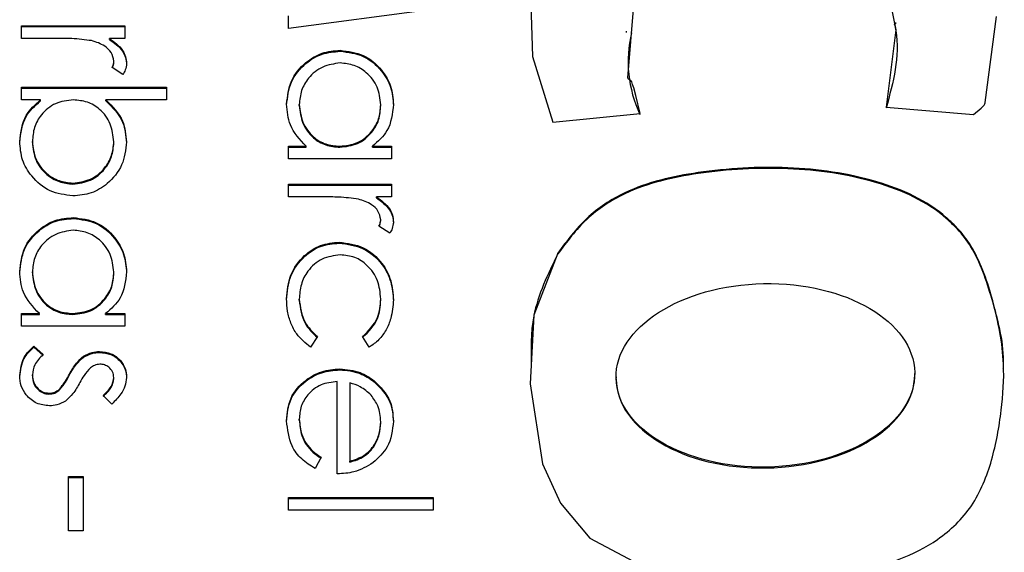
# Model space of a CAD drawing. Header units: millimetres. Extents: x 351 to 1801, y 78 to 1352.
# Tile 30 of 39: x 1626.25 to 1629.94, y 672.07 to 674.06. Entities that reach past the tile are written whole.
import ezdxf

# ---------------------------------------------------------------- set-up
doc = ezdxf.new("R2010")
doc.units = ezdxf.units.MM

msp = doc.modelspace()

# ---------------------------------------------------------------- linework, layer by layer
at = {"color": 7, "linetype": 'Continuous', "lineweight": 25}
for p, q in [((1627.7864, 674.0998), (1627.2573, 674.0296)), ((1627.2573, 674.0296), (1627.2573, 674.0773)), ((1626.2573, 673.9929), (1626.2573, 674.0403)), ((1626.2573, 674.0403), (1626.644, 674.0403)), ((1626.2573, 674.0368), (1626.644, 674.0368)), ((1626.644, 674.0403), (1626.644, 673.9929)), ((1629.533, 674.0479), (1629.533, 674.0523)), ((1628.5225, 674.0199), (1628.5225, 674.0154)), ((1626.3872, 673.9929), (1626.2573, 673.9929)), ((1626.644, 673.9929), (1626.587, 673.9929)), ((1626.587, 673.9893), (1626.587, 673.9929)), ((1627.4517, 673.9447), (1627.4517, 673.9482)), ((1626.6033, 673.904), (1626.6033, 673.9076)), ((1626.6375, 673.8573), (1626.5964, 673.8833)), ((1626.2573, 673.8098), (1626.8, 673.8098)), ((1626.2573, 673.7624), (1626.2573, 673.8098)), ((1626.2573, 673.8062), (1626.8, 673.8062)), ((1626.8, 673.8098), (1626.8, 673.7624)), ((1626.3288, 673.7624), (1626.2573, 673.7624)), ((1626.3288, 673.7588), (1626.3288, 673.7624)), ((1626.8, 673.7624), (1626.5738, 673.7624)), ((1626.5738, 673.7588), (1626.5738, 673.7624)), ((1627.298, 673.7415), (1627.298, 673.745)), ((1627.6033, 673.7411), (1627.6033, 673.7446)), ((1628.2475, 673.6793), (1628.5745, 673.712)), ((1629.4964, 673.735), (1629.8239, 673.7081)), ((1626.298, 673.6031), (1626.298, 673.6066)), ((1626.6033, 673.6023), (1626.6033, 673.6059)), ((1627.2573, 673.5889), (1627.3242, 673.5889)), ((1627.2573, 673.5414), (1627.2573, 673.5889)), ((1627.3242, 673.5853), (1627.3242, 673.5889)), ((1627.4498, 673.5853), (1627.4498, 673.5889)), ((1627.5724, 673.5889), (1627.644, 673.5889)), ((1627.5724, 673.5853), (1627.5724, 673.5889)), ((1627.644, 673.5889), (1627.644, 673.5414)), ((1627.2573, 673.5853), (1627.3242, 673.5853)), ((1627.5724, 673.5853), (1627.644, 673.5853)), ((1627.644, 673.5414), (1627.2573, 673.5414)), ((1626.4499, 673.4469), (1626.4499, 673.4505)), ((1627.2573, 673.3991), (1627.2573, 673.4465)), ((1627.2573, 673.4465), (1627.644, 673.4465)), ((1627.2573, 673.443), (1627.644, 673.443)), ((1627.644, 673.4465), (1627.644, 673.3991)), ((1627.3872, 673.3991), (1627.2573, 673.3991)), ((1627.644, 673.3991), (1627.587, 673.3991)), ((1627.587, 673.3955), (1627.587, 673.3991)), ((1626.4517, 673.3181), (1626.4517, 673.3217)), ((1627.6033, 673.3102), (1627.6033, 673.3138)), ((1627.6375, 673.2635), (1627.5964, 673.2895)), ((1627.4474, 673.226), (1627.4474, 673.2296)), ((1628.2667, 673.1854), (1628.2667, 673.189)), ((1626.298, 673.1149), (1626.298, 673.1185)), ((1626.6033, 673.1145), (1626.6033, 673.1181)), ((1627.298, 673.0129), (1627.298, 673.0164)), ((1627.6033, 673.0132), (1627.6033, 673.0167)), ((1626.2573, 672.9623), (1626.3242, 672.9623)), ((1626.2573, 672.9149), (1626.2573, 672.9623)), ((1626.3242, 672.9588), (1626.3242, 672.9623)), ((1626.4498, 672.9588), (1626.4498, 672.9623)), ((1626.5724, 672.9623), (1626.644, 672.9623)), ((1626.5724, 672.9588), (1626.5724, 672.9623)), ((1626.644, 672.9623), (1626.644, 672.9149)), ((1626.2573, 672.9588), (1626.3242, 672.9588)), ((1626.5724, 672.9588), (1626.644, 672.9588)), ((1626.644, 672.9149), (1626.2573, 672.9149)), ((1627.3658, 672.8761), (1627.3397, 672.8363)), ((1627.5601, 672.8363), (1627.5354, 672.8761)), ((1626.3029, 672.8403), (1626.3387, 672.8088)), ((1626.3029, 672.8367), (1626.3029, 672.8403)), ((1626.3029, 672.8367), (1626.3387, 672.8053)), ((1626.5493, 672.8164), (1626.5493, 672.82)), ((1626.4897, 672.7987), (1626.4897, 672.8023)), ((1627.4496, 672.7514), (1627.4496, 672.755)), ((1626.298, 672.7287), (1626.298, 672.7322)), ((1626.4369, 672.7321), (1626.4369, 672.7356)), ((1626.6033, 672.7187), (1626.6033, 672.7223)), ((1627.4404, 672.3617), (1627.4404, 672.7075)), ((1627.5787, 672.7069), (1627.5787, 672.7105)), ((1628.4848, 672.7246), (1628.4848, 672.7201)), ((1629.6037, 672.7337), (1629.6037, 672.7381)), ((1626.3971, 672.6735), (1626.3971, 672.677)), ((1627.4879, 672.7025), (1627.4879, 672.4092)), ((1626.3602, 672.6604), (1626.3602, 672.664)), ((1626.5957, 672.6233), (1626.5626, 672.6555)), ((1627.298, 672.563), (1627.298, 672.5665)), ((1627.6033, 672.5534), (1627.6033, 672.557)), ((1627.3794, 672.4242), (1627.3572, 672.3821)), ((1627.4879, 672.4056), (1627.4879, 672.4092)), ((1626.4337, 672.1487), (1626.4337, 672.3521)), ((1626.4337, 672.3521), (1626.4879, 672.3521)), ((1626.4337, 672.3486), (1626.4879, 672.3486)), ((1626.4879, 672.3521), (1626.4879, 672.1487)), ((1627.2573, 672.2261), (1627.2573, 672.2736)), ((1627.2573, 672.2736), (1627.8, 672.2736)), ((1627.2573, 672.27), (1627.8, 672.27)), ((1627.8, 672.2736), (1627.8, 672.2261)), ((1627.8, 672.2261), (1627.2573, 672.2261)), ((1626.4879, 672.1487), (1626.4337, 672.1487))]:
    msp.add_line(p, q, dxfattribs=at)
at = {"color": 7, "linetype": 'Continuous', "lineweight": 25, "flags": 128}
for points in [[(1629.4765, 674.2996), (1629.5325, 674.0246), (1629.4964, 673.735)], [(1628.1621, 674.2396), (1628.172, 673.9247), (1628.2475, 673.6793)], [(1628.5745, 673.712), (1628.5584, 673.7788), (1628.5508, 673.808), (1628.5469, 673.8207), (1628.5437, 673.8306), (1628.5404, 673.8347), (1628.5355, 673.8378), (1628.5304, 673.8414), (1628.5291, 673.8435), (1628.5288, 673.8445), (1628.5287, 673.8449), (1628.5287, 673.8452), (1628.5287, 673.8453), (1628.5287, 673.8453), (1628.5286, 673.8453), (1628.5286, 673.8453), (1628.5286, 673.8453), (1628.5612, 674.2394)], [(1629.8239, 673.7081), (1629.8527, 673.7311), (1629.8633, 673.7424), (1629.8664, 673.7481), (1629.8675, 673.7509), (1629.8678, 673.7521), (1629.868, 673.7527), (1629.8681, 673.7529), (1629.8681, 673.753), (1629.8681, 673.7531), (1629.8681, 673.7531), (1629.8681, 673.7531), (1629.9103, 674.0745)], [(1628.2667, 673.189), (1628.1766, 672.9567), (1628.1635, 672.6995), (1628.2096, 672.3993), (1628.2768, 672.2525), (1628.3866, 672.1204), (1628.5484, 672.0353)]]:
    msp.add_lwpolyline(points, dxfattribs=at)
at = {"color": 7, "linetype": 'Continuous', "lineweight": 25}
msp.add_arc((1628.9909, 673.9059), 0.461, 166.4131, 205.3756, dxfattribs=at)
msp.add_ellipse((1629.0442, 672.7309), major_axis=(0.5594, 0.0108), ratio=0.613987, dxfattribs=at)
msp.add_ellipse((1629.0442, 672.7273), major_axis=(0.5594, 0.0108), ratio=0.613987, start_param=3.141617, end_param=6.271904, dxfattribs=at)
for points, knots in [([(1629.5272, 674.0471), (1629.5291, 674.0385), (1629.5517, 673.9345), (1629.5229, 673.8285), (1629.4964, 673.7314)], [0, 0, 0, 0, 0.083556, 1, 1, 1, 1]), ([(1626.5199, 673.9844), (1626.4953, 673.9875), (1626.4512, 673.9931), (1626.4068, 673.9929), (1626.3872, 673.9929)], [0, 0, 0, 0, 0.559636, 1, 1, 1, 1]), ([(1626.6033, 673.9076), (1626.6008, 673.9188), (1626.5959, 673.9412), (1626.5648, 673.97), (1626.537, 673.9789), (1626.5199, 673.9844)], [0, 0, 0, 0, 0.2783358, 0.5587681, 1, 1, 1, 1]), ([(1626.587, 673.9929), (1626.6052, 673.9796), (1626.6305, 673.9611), (1626.6484, 673.9247), (1626.65, 673.9073), (1626.6508, 673.8986)], [0, 0, 0, 0, 0.558788, 0.779481, 1, 1, 1, 1]), ([(1626.587, 673.9893), (1626.6052, 673.976), (1626.6305, 673.9575), (1626.6484, 673.9212), (1626.65, 673.9037), (1626.6508, 673.895)], [0, 0, 0, 0, 0.558788, 0.779481, 1, 1, 1, 1]), ([(1627.2505, 673.7467), (1627.254, 673.7764), (1627.2609, 673.8359), (1627.3156, 673.9016), (1627.3816, 673.9422), (1627.4283, 673.9462), (1627.4517, 673.9482)], [0, 0, 0, 0, 0.279573, 0.559333, 0.779589, 1, 1, 1, 1]), ([(1627.2505, 673.7432), (1627.254, 673.7729), (1627.2609, 673.8323), (1627.3156, 673.898), (1627.3816, 673.9387), (1627.4283, 673.9427), (1627.4517, 673.9447)], [0, 0, 0, 0, 0.279573, 0.559333, 0.779589, 1, 1, 1, 1]), ([(1627.4517, 673.9482), (1627.4813, 673.9446), (1627.5406, 673.9372), (1627.6051, 673.8812), (1627.6448, 673.8151), (1627.6488, 673.7685), (1627.6508, 673.7453)], [0, 0, 0, 0, 0.279413, 0.559191, 0.779548, 1, 1, 1, 1]), ([(1627.4517, 673.9447), (1627.4813, 673.941), (1627.5406, 673.9336), (1627.6051, 673.8777), (1627.6448, 673.8115), (1627.6488, 673.765), (1627.6508, 673.7417)], [0, 0, 0, 0, 0.279413, 0.559191, 0.779548, 1, 1, 1, 1]), ([(1626.5964, 673.8833), (1626.5984, 673.8877), (1626.602, 673.8954), (1626.6029, 673.9039), (1626.6033, 673.9076)], [0, 0, 0, 0, 0.560396, 1, 1, 1, 1]), ([(1626.5975, 673.8826), (1626.599, 673.886), (1626.6022, 673.8928), (1626.6029, 673.9003), (1626.6033, 673.904)], [0, 0, 0, 0, 0.499912, 1, 1, 1, 1]), ([(1626.6508, 673.8986), (1626.6498, 673.8904), (1626.648, 673.8757), (1626.6407, 673.8629), (1626.6375, 673.8573)], [0, 0, 0, 0, 0.5592431, 1, 1, 1, 1]), ([(1627.4511, 673.9008), (1627.4286, 673.8976), (1627.3834, 673.8912), (1627.333, 673.8495), (1627.3032, 673.7984), (1627.2997, 673.7628), (1627.298, 673.745)], [0, 0, 0, 0, 0.2794286, 0.5591463, 0.7795701, 1, 1, 1, 1]), ([(1627.6033, 673.7446), (1627.6006, 673.7673), (1627.5953, 673.8126), (1627.555, 673.8641), (1627.5045, 673.895), (1627.4689, 673.8988), (1627.4511, 673.9008)], [0, 0, 0, 0, 0.279767, 0.559291, 0.779719, 1, 1, 1, 1]), ([(1626.2505, 673.6062), (1626.2545, 673.641), (1626.2617, 673.7033), (1626.3083, 673.7443), (1626.3288, 673.7624)], [0, 0, 0, 0, 0.558922, 1, 1, 1, 1]), ([(1626.2505, 673.6026), (1626.2545, 673.6374), (1626.2617, 673.6997), (1626.3083, 673.7407), (1626.3288, 673.7588)], [0, 0, 0, 0, 0.558922, 1, 1, 1, 1]), ([(1626.4514, 673.7624), (1626.4284, 673.7598), (1626.3826, 673.7547), (1626.332, 673.7122), (1626.3023, 673.6605), (1626.2994, 673.6246), (1626.298, 673.6066)], [0, 0, 0, 0, 0.279639, 0.559192, 0.779512, 1, 1, 1, 1]), ([(1626.6033, 673.6059), (1626.6005, 673.6285), (1626.5949, 673.6739), (1626.5562, 673.7268), (1626.505, 673.7577), (1626.4693, 673.7608), (1626.4514, 673.7624)], [0, 0, 0, 0, 0.279786, 0.559477, 0.779627, 1, 1, 1, 1]), ([(1626.5738, 673.7624), (1626.5983, 673.7376), (1626.6421, 673.6932), (1626.6481, 673.6318), (1626.6508, 673.6047)], [0, 0, 0, 0, 0.559294, 1, 1, 1, 1]), ([(1626.5738, 673.7588), (1626.5983, 673.734), (1626.6421, 673.6897), (1626.6481, 673.6282), (1626.6508, 673.6012)], [0, 0, 0, 0, 0.5592939, 1, 1, 1, 1]), ([(1627.3242, 673.5889), (1627.3004, 673.6139), (1627.2578, 673.6587), (1627.2527, 673.7198), (1627.2505, 673.7467)], [0, 0, 0, 0, 0.558763, 1, 1, 1, 1]), ([(1627.298, 673.745), (1627.3007, 673.7224), (1627.3062, 673.6771), (1627.345, 673.6243), (1627.3961, 673.5936), (1627.4319, 673.5905), (1627.4498, 673.5889)], [0, 0, 0, 0, 0.279822, 0.559387, 0.779603, 1, 1, 1, 1]), ([(1627.298, 673.7415), (1627.3007, 673.7188), (1627.3062, 673.6735), (1627.345, 673.6207), (1627.3961, 673.59), (1627.4319, 673.5869), (1627.4498, 673.5853)], [0, 0, 0, 0, 0.2798222, 0.5593866, 0.7796028, 1, 1, 1, 1]), ([(1627.4498, 673.5889), (1627.4727, 673.5914), (1627.5186, 673.5965), (1627.569, 673.6392), (1627.599, 673.6907), (1627.6018, 673.7266), (1627.6033, 673.7446)], [0, 0, 0, 0, 0.2796602, 0.5592103, 0.7794872, 1, 1, 1, 1]), ([(1627.4498, 673.5853), (1627.4727, 673.5879), (1627.5186, 673.5929), (1627.569, 673.6357), (1627.599, 673.6871), (1627.6018, 673.7231), (1627.6033, 673.7411)], [0, 0, 0, 0, 0.2796602, 0.5592103, 0.7794872, 1, 1, 1, 1]), ([(1627.6508, 673.7453), (1627.6468, 673.7104), (1627.6397, 673.648), (1627.593, 673.607), (1627.5724, 673.5889)], [0, 0, 0, 0, 0.559062, 1, 1, 1, 1]), ([(1626.4499, 673.403), (1626.4202, 673.4067), (1626.3608, 673.4139), (1626.2962, 673.4701), (1626.2564, 673.5363), (1626.2525, 673.5829), (1626.2505, 673.6062)], [0, 0, 0, 0, 0.279433, 0.559216, 0.779559, 1, 1, 1, 1]), ([(1626.298, 673.6066), (1626.3006, 673.584), (1626.3059, 673.5387), (1626.3461, 673.4873), (1626.3966, 673.4563), (1626.4321, 673.4524), (1626.4499, 673.4505)], [0, 0, 0, 0, 0.279756, 0.559279, 0.779725, 1, 1, 1, 1]), ([(1626.298, 673.6031), (1626.3006, 673.5804), (1626.3059, 673.5351), (1626.3461, 673.4837), (1626.3966, 673.4527), (1626.4321, 673.4488), (1626.4499, 673.4469)], [0, 0, 0, 0, 0.279756, 0.559279, 0.779725, 1, 1, 1, 1]), ([(1626.4499, 673.4505), (1626.4724, 673.4537), (1626.5176, 673.4601), (1626.5681, 673.5015), (1626.598, 673.5525), (1626.6015, 673.5881), (1626.6033, 673.6059)], [0, 0, 0, 0, 0.279403, 0.559104, 0.779552, 1, 1, 1, 1]), ([(1626.6508, 673.6047), (1626.6473, 673.575), (1626.6404, 673.5156), (1626.5857, 673.4499), (1626.52, 673.409), (1626.4732, 673.405), (1626.4499, 673.403)], [0, 0, 0, 0, 0.279577, 0.559334, 0.779604, 1, 1, 1, 1]), ([(1626.4499, 673.4469), (1626.4724, 673.4501), (1626.5176, 673.4566), (1626.5681, 673.4979), (1626.598, 673.549), (1626.6015, 673.5845), (1626.6033, 673.6023)], [0, 0, 0, 0, 0.279403, 0.559104, 0.779552, 1, 1, 1, 1]), ([(1628.9768, 671.9467), (1629.1145, 671.9568), (1629.3598, 671.9749), (1629.6585, 672.0738), (1629.8287, 672.2376), (1629.8981, 672.4135), (1629.9302, 672.5938), (1629.9444, 672.7957), (1629.9027, 673.001), (1629.8463, 673.1724), (1629.7821, 673.2638), (1629.7497, 673.2964), (1629.735, 673.3102), (1629.7284, 673.3162), (1629.7255, 673.3188), (1629.7242, 673.3199), (1629.7236, 673.3204), (1629.7234, 673.3206), (1629.7233, 673.3207), (1629.6496, 673.3858), (1629.4503, 673.4749), (1629.1289, 673.5188), (1628.8088, 673.5012), (1628.547, 673.4423), (1628.3683, 673.3264), (1628.3004, 673.2345), (1628.2667, 673.189)], [0, 0, 0, 0, 0.113209, 0.201601, 0.250415, 0.301493, 0.3534, 0.400591, 0.46626, 0.52384, 0.546775, 0.556954, 0.561411, 0.563364, 0.564221, 0.564597, 0.564763, 0.564836, 0.564868, 0.564893, 0.645341, 0.737242, 0.829297, 0.907013, 0.953889, 1, 1, 1, 1]), ([(1629.9356, 672.7559), (1629.9359, 672.7603), (1629.9405, 672.8448), (1629.9, 672.9974), (1629.8466, 673.1688), (1629.7821, 673.2602), (1629.7497, 673.2928), (1629.735, 673.3066), (1629.7284, 673.3126), (1629.7255, 673.3152), (1629.7242, 673.3163), (1629.7236, 673.3168), (1629.7234, 673.317), (1629.7233, 673.3171), (1629.6496, 673.3822), (1629.4503, 673.4713), (1629.1289, 673.5152), (1628.8088, 673.4976), (1628.547, 673.4387), (1628.3683, 673.3228), (1628.3004, 673.231), (1628.2667, 673.1854)], [0, 0, 0, 0, 0.005993, 0.114892, 0.210378, 0.248412, 0.265292, 0.272683, 0.275921, 0.277342, 0.277966, 0.278241, 0.278362, 0.278415, 0.278457, 0.411864, 0.564265, 0.716922, 0.845799, 0.923533, 1, 1, 1, 1]), ([(1627.5199, 673.3906), (1627.4953, 673.3937), (1627.4512, 673.3993), (1627.4068, 673.3991), (1627.3872, 673.3991)], [0, 0, 0, 0, 0.559636, 1, 1, 1, 1]), ([(1627.6033, 673.3138), (1627.6008, 673.325), (1627.5959, 673.3474), (1627.5648, 673.3762), (1627.537, 673.3851), (1627.5199, 673.3906)], [0, 0, 0, 0, 0.2783358, 0.5587681, 1, 1, 1, 1]), ([(1627.587, 673.3991), (1627.6052, 673.3858), (1627.6305, 673.3673), (1627.6484, 673.3309), (1627.65, 673.3135), (1627.6508, 673.3048)], [0, 0, 0, 0, 0.558788, 0.779481, 1, 1, 1, 1]), ([(1627.587, 673.3955), (1627.6052, 673.3822), (1627.6305, 673.3637), (1627.6484, 673.3274), (1627.65, 673.3099), (1627.6508, 673.3012)], [0, 0, 0, 0, 0.558788, 0.779481, 1, 1, 1, 1]), ([(1626.2505, 673.1202), (1626.254, 673.1499), (1626.2609, 673.2093), (1626.3156, 673.275), (1626.3816, 673.3156), (1626.4283, 673.3197), (1626.4517, 673.3217)], [0, 0, 0, 0, 0.279573, 0.559333, 0.779589, 1, 1, 1, 1]), ([(1626.2505, 673.1166), (1626.254, 673.1463), (1626.2609, 673.2057), (1626.3156, 673.2715), (1626.3816, 673.3121), (1626.4283, 673.3161), (1626.4517, 673.3181)], [0, 0, 0, 0, 0.279573, 0.559333, 0.779589, 1, 1, 1, 1]), ([(1626.4517, 673.3217), (1626.4813, 673.318), (1626.5406, 673.3106), (1626.6051, 673.2547), (1626.6448, 673.1885), (1626.6488, 673.142), (1626.6508, 673.1187)], [0, 0, 0, 0, 0.279413, 0.559191, 0.779548, 1, 1, 1, 1]), ([(1626.4517, 673.3181), (1626.4813, 673.3144), (1626.5406, 673.3071), (1626.6051, 673.2511), (1626.6448, 673.185), (1626.6488, 673.1384), (1626.6508, 673.1151)], [0, 0, 0, 0, 0.2794126, 0.5591913, 0.7795483, 1, 1, 1, 1]), ([(1627.5964, 673.2895), (1627.5984, 673.2939), (1627.602, 673.3016), (1627.6029, 673.3101), (1627.6033, 673.3138)], [0, 0, 0, 0, 0.5603957, 1, 1, 1, 1]), ([(1627.5975, 673.2888), (1627.599, 673.2922), (1627.6022, 673.299), (1627.6029, 673.3065), (1627.6033, 673.3102)], [0, 0, 0, 0, 0.4999123, 1, 1, 1, 1]), ([(1627.6508, 673.3048), (1627.6498, 673.2966), (1627.648, 673.2819), (1627.6407, 673.2691), (1627.6375, 673.2635)], [0, 0, 0, 0, 0.559243, 1, 1, 1, 1]), ([(1626.4511, 673.2742), (1626.4286, 673.271), (1626.3834, 673.2646), (1626.333, 673.223), (1626.3032, 673.1718), (1626.2997, 673.1363), (1626.298, 673.1185)], [0, 0, 0, 0, 0.279429, 0.559146, 0.77957, 1, 1, 1, 1]), ([(1626.6033, 673.1181), (1626.6006, 673.1407), (1626.5953, 673.186), (1626.555, 673.2375), (1626.5045, 673.2684), (1626.4689, 673.2723), (1626.4511, 673.2742)], [0, 0, 0, 0, 0.279767, 0.559291, 0.779719, 1, 1, 1, 1]), ([(1627.2505, 673.0172), (1627.2533, 673.0475), (1627.2588, 673.1081), (1627.3101, 673.1784), (1627.376, 673.2227), (1627.4236, 673.2273), (1627.4474, 673.2296)], [0, 0, 0, 0, 0.280077, 0.559647, 0.779819, 1, 1, 1, 1]), ([(1627.2505, 673.0136), (1627.2533, 673.0439), (1627.2588, 673.1046), (1627.3101, 673.1748), (1627.376, 673.2191), (1627.4236, 673.2237), (1627.4474, 673.226)], [0, 0, 0, 0, 0.280077, 0.559647, 0.779819, 1, 1, 1, 1]), ([(1627.4474, 673.2296), (1627.4784, 673.2254), (1627.5403, 673.2171), (1627.608, 673.1579), (1627.6451, 673.0863), (1627.6489, 673.0376), (1627.6508, 673.0132)], [0, 0, 0, 0, 0.2793814, 0.5587815, 0.7792808, 1, 1, 1, 1]), ([(1627.4474, 673.226), (1627.4784, 673.2218), (1627.5403, 673.2135), (1627.608, 673.1544), (1627.6451, 673.0827), (1627.6489, 673.034), (1627.6508, 673.0097)], [0, 0, 0, 0, 0.279381, 0.558782, 0.779281, 1, 1, 1, 1]), ([(1628.2667, 673.1854), (1628.2294, 673.1095), (1628.1631, 672.9746), (1628.1656, 672.825), (1628.1668, 672.7596)], [0, 0, 0, 0, 0.56248, 1, 1, 1, 1]), ([(1627.4517, 673.1821), (1627.4282, 673.1788), (1627.3811, 673.1721), (1627.3298, 673.1268), (1627.3021, 673.072), (1627.2994, 673.0349), (1627.298, 673.0164)], [0, 0, 0, 0, 0.279332, 0.558778, 0.779267, 1, 1, 1, 1]), ([(1627.6033, 673.0167), (1627.6011, 673.0402), (1627.5969, 673.0872), (1627.5577, 673.1418), (1627.507, 673.1767), (1627.4701, 673.1803), (1627.4517, 673.1821)], [0, 0, 0, 0, 0.280136, 0.559769, 0.77989, 1, 1, 1, 1]), ([(1626.3242, 672.9623), (1626.3004, 672.9874), (1626.2578, 673.0322), (1626.2527, 673.0932), (1626.2505, 673.1202)], [0, 0, 0, 0, 0.558763, 1, 1, 1, 1]), ([(1626.298, 673.1185), (1626.3007, 673.0958), (1626.3062, 673.0505), (1626.345, 672.9977), (1626.3961, 672.967), (1626.4319, 672.9639), (1626.4498, 672.9623)], [0, 0, 0, 0, 0.2798222, 0.5593866, 0.7796028, 1, 1, 1, 1]), ([(1626.298, 673.1149), (1626.3007, 673.0923), (1626.3062, 673.047), (1626.345, 672.9942), (1626.3961, 672.9634), (1626.4319, 672.9603), (1626.4498, 672.9588)], [0, 0, 0, 0, 0.279822, 0.559387, 0.779603, 1, 1, 1, 1]), ([(1626.4498, 672.9623), (1626.4727, 672.9649), (1626.5186, 672.9699), (1626.569, 673.0126), (1626.599, 673.0641), (1626.6018, 673.1001), (1626.6033, 673.1181)], [0, 0, 0, 0, 0.27966, 0.55921, 0.779487, 1, 1, 1, 1]), ([(1626.4498, 672.9588), (1626.4727, 672.9613), (1626.5186, 672.9664), (1626.569, 673.0091), (1626.599, 673.0606), (1626.6018, 673.0965), (1626.6033, 673.1145)], [0, 0, 0, 0, 0.27966, 0.55921, 0.779487, 1, 1, 1, 1]), ([(1626.6508, 673.1187), (1626.6468, 673.0838), (1626.6397, 673.0214), (1626.593, 672.9804), (1626.5724, 672.9623)], [0, 0, 0, 0, 0.559062, 1, 1, 1, 1]), ([(1627.3397, 672.8363), (1627.3212, 672.8516), (1627.2906, 672.8768), (1627.2654, 672.9261), (1627.2525, 672.9708), (1627.2511, 673.0017), (1627.2505, 673.0172)], [0, 0, 0, 0, 0.3389831, 0.5592491, 0.7795615, 1, 1, 1, 1]), ([(1627.298, 673.0164), (1627.3017, 672.9857), (1627.3084, 672.9306), (1627.3482, 672.8928), (1627.3658, 672.8761)], [0, 0, 0, 0, 0.558788, 1, 1, 1, 1]), ([(1627.298, 673.0129), (1627.3017, 672.9821), (1627.3084, 672.9271), (1627.3482, 672.8892), (1627.3658, 672.8725)], [0, 0, 0, 0, 0.558788, 1, 1, 1, 1]), ([(1627.5354, 672.8761), (1627.5575, 672.898), (1627.597, 672.9374), (1627.6013, 672.9924), (1627.6033, 673.0167)], [0, 0, 0, 0, 0.558451, 1, 1, 1, 1]), ([(1627.5354, 672.8725), (1627.5575, 672.8945), (1627.597, 672.9338), (1627.6013, 672.9889), (1627.6033, 673.0132)], [0, 0, 0, 0, 0.558451, 1, 1, 1, 1]), ([(1627.6508, 673.0132), (1627.6488, 672.9897), (1627.6455, 672.9508), (1627.6243, 672.9007), (1627.598, 672.8624), (1627.5728, 672.845), (1627.5601, 672.8363)], [0, 0, 0, 0, 0.339714, 0.560013, 0.780007, 1, 1, 1, 1]), ([(1626.2505, 672.7298), (1626.2536, 672.7538), (1626.2591, 672.7967), (1626.2895, 672.8269), (1626.3029, 672.8403)], [0, 0, 0, 0, 0.559289, 1, 1, 1, 1]), ([(1626.2505, 672.7262), (1626.2536, 672.7502), (1626.2591, 672.7931), (1626.2895, 672.8234), (1626.3029, 672.8367)], [0, 0, 0, 0, 0.559289, 1, 1, 1, 1]), ([(1626.4897, 672.8023), (1626.5002, 672.808), (1626.5188, 672.8183), (1626.54, 672.8194), (1626.5493, 672.82)], [0, 0, 0, 0, 0.559587, 1, 1, 1, 1]), ([(1626.4897, 672.7987), (1626.5002, 672.8044), (1626.5188, 672.8147), (1626.54, 672.8159), (1626.5493, 672.8164)], [0, 0, 0, 0, 0.559587, 1, 1, 1, 1]), ([(1626.5493, 672.82), (1626.5641, 672.8185), (1626.5937, 672.8157), (1626.6276, 672.79), (1626.648, 672.7571), (1626.6498, 672.7339), (1626.6508, 672.7223)], [0, 0, 0, 0, 0.279936, 0.559437, 0.779611, 1, 1, 1, 1]), ([(1626.5493, 672.8164), (1626.5641, 672.815), (1626.5937, 672.8122), (1626.6276, 672.7864), (1626.648, 672.7536), (1626.6498, 672.7303), (1626.6508, 672.7187)], [0, 0, 0, 0, 0.279936, 0.559437, 0.779611, 1, 1, 1, 1]), ([(1626.3387, 672.8088), (1626.3264, 672.7968), (1626.3046, 672.7754), (1626.3, 672.7454), (1626.298, 672.7322)], [0, 0, 0, 0, 0.560833, 1, 1, 1, 1]), ([(1626.4369, 672.7356), (1626.4448, 672.7497), (1626.4588, 672.7748), (1626.4803, 672.7939), (1626.4897, 672.8023)], [0, 0, 0, 0, 0.560659, 1, 1, 1, 1]), ([(1626.4369, 672.7321), (1626.4448, 672.7461), (1626.4588, 672.7713), (1626.4803, 672.7903), (1626.4897, 672.7987)], [0, 0, 0, 0, 0.560659, 1, 1, 1, 1]), ([(1626.5161, 672.7594), (1626.5075, 672.7499), (1626.492, 672.7331), (1626.4811, 672.713), (1626.4763, 672.7042)], [0, 0, 0, 0, 0.559018, 1, 1, 1, 1]), ([(1626.5512, 672.7725), (1626.544, 672.7716), (1626.5312, 672.7701), (1626.5207, 672.7626), (1626.5161, 672.7594)], [0, 0, 0, 0, 0.559054, 1, 1, 1, 1]), ([(1626.6033, 672.7223), (1626.6023, 672.7298), (1626.6003, 672.7448), (1626.5857, 672.7608), (1626.5689, 672.7709), (1626.5571, 672.772), (1626.5512, 672.7725)], [0, 0, 0, 0, 0.279313, 0.559072, 0.779518, 1, 1, 1, 1]), ([(1627.2505, 672.5606), (1627.2531, 672.59), (1627.2584, 672.6487), (1627.3149, 672.7119), (1627.3809, 672.7486), (1627.4267, 672.7529), (1627.4496, 672.755)], [0, 0, 0, 0, 0.2798853, 0.5588589, 0.779462, 1, 1, 1, 1]), ([(1627.2505, 672.557), (1627.2531, 672.5864), (1627.2584, 672.6451), (1627.3149, 672.7083), (1627.3809, 672.7451), (1627.4267, 672.7493), (1627.4496, 672.7514)], [0, 0, 0, 0, 0.279885, 0.558859, 0.779462, 1, 1, 1, 1]), ([(1627.4496, 672.755), (1627.4758, 672.7526), (1627.5228, 672.7484), (1627.5616, 672.7221), (1627.5787, 672.7105)], [0, 0, 0, 0, 0.559427, 1, 1, 1, 1]), ([(1627.4496, 672.7514), (1627.4758, 672.7491), (1627.5228, 672.7449), (1627.5616, 672.7185), (1627.5787, 672.7069)], [0, 0, 0, 0, 0.559427, 1, 1, 1, 1]), ([(1626.3622, 672.6166), (1626.3456, 672.6185), (1626.3123, 672.6223), (1626.2754, 672.6531), (1626.2536, 672.6906), (1626.2515, 672.7167), (1626.2505, 672.7298)], [0, 0, 0, 0, 0.279548, 0.559226, 0.779475, 1, 1, 1, 1]), ([(1626.298, 672.7322), (1626.2989, 672.7226), (1626.3009, 672.7034), (1626.3172, 672.6813), (1626.3375, 672.6665), (1626.3526, 672.6648), (1626.3602, 672.664)], [0, 0, 0, 0, 0.279988, 0.559745, 0.779963, 1, 1, 1, 1]), ([(1626.298, 672.7287), (1626.2989, 672.7191), (1626.3009, 672.6998), (1626.3172, 672.6777), (1626.3375, 672.663), (1626.3526, 672.6613), (1626.3602, 672.6604)], [0, 0, 0, 0, 0.279988, 0.559745, 0.779963, 1, 1, 1, 1]), ([(1626.3971, 672.677), (1626.4057, 672.6872), (1626.4211, 672.7053), (1626.4321, 672.7263), (1626.4369, 672.7356)], [0, 0, 0, 0, 0.559074, 1, 1, 1, 1]), ([(1626.3971, 672.6735), (1626.4057, 672.6836), (1626.4211, 672.7017), (1626.4321, 672.7228), (1626.4369, 672.7321)], [0, 0, 0, 0, 0.559074, 1, 1, 1, 1]), ([(1626.4763, 672.7042), (1626.4681, 672.6895), (1626.4536, 672.6635), (1626.4317, 672.6434), (1626.422, 672.6346)], [0, 0, 0, 0, 0.560649, 1, 1, 1, 1]), ([(1626.5626, 672.6555), (1626.5742, 672.6657), (1626.595, 672.6839), (1626.6007, 672.7106), (1626.6033, 672.7223)], [0, 0, 0, 0, 0.5620455, 1, 1, 1, 1]), ([(1626.5626, 672.652), (1626.5742, 672.6622), (1626.595, 672.6803), (1626.6007, 672.707), (1626.6033, 672.7187)], [0, 0, 0, 0, 0.562045, 1, 1, 1, 1]), ([(1626.6508, 672.7223), (1626.6495, 672.7114), (1626.6471, 672.6897), (1626.6276, 672.6552), (1626.6078, 672.6354), (1626.5957, 672.6233)], [0, 0, 0, 0, 0.2795531, 0.5597029, 1, 1, 1, 1]), ([(1627.4404, 672.7075), (1627.4195, 672.7051), (1627.3776, 672.7002), (1627.3302, 672.6628), (1627.302, 672.6159), (1627.2993, 672.583), (1627.298, 672.5665)], [0, 0, 0, 0, 0.2799631, 0.5593589, 0.7795256, 1, 1, 1, 1]), ([(1627.5787, 672.7105), (1627.602, 672.6868), (1627.6439, 672.6443), (1627.6486, 672.5854), (1627.6508, 672.5594)], [0, 0, 0, 0, 0.5585773, 1, 1, 1, 1]), ([(1627.5787, 672.7069), (1627.602, 672.6832), (1627.6439, 672.6407), (1627.6486, 672.5818), (1627.6508, 672.5559)], [0, 0, 0, 0, 0.558577, 1, 1, 1, 1]), ([(1626.3602, 672.664), (1626.3677, 672.6647), (1626.3812, 672.666), (1626.3922, 672.6737), (1626.3971, 672.677)], [0, 0, 0, 0, 0.559603, 1, 1, 1, 1]), ([(1626.3602, 672.6604), (1626.3677, 672.6611), (1626.3812, 672.6624), (1626.3922, 672.6701), (1626.3971, 672.6735)], [0, 0, 0, 0, 0.559603, 1, 1, 1, 1]), ([(1627.567, 672.6566), (1627.5539, 672.6681), (1627.5306, 672.6887), (1627.501, 672.6983), (1627.4879, 672.7025)], [0, 0, 0, 0, 0.558795, 1, 1, 1, 1]), ([(1626.422, 672.6346), (1626.4116, 672.6287), (1626.3929, 672.6182), (1626.3716, 672.6171), (1626.3622, 672.6166)], [0, 0, 0, 0, 0.559466, 1, 1, 1, 1]), ([(1627.6033, 672.557), (1627.6015, 672.5775), (1627.5983, 672.6141), (1627.5766, 672.6436), (1627.567, 672.6566)], [0, 0, 0, 0, 0.559458, 1, 1, 1, 1]), ([(1627.3572, 672.3821), (1627.3397, 672.3929), (1627.3047, 672.4144), (1627.2598, 672.4752), (1627.254, 672.5282), (1627.2505, 672.5606)], [0, 0, 0, 0, 0.280919, 0.5614069, 1, 1, 1, 1]), ([(1627.298, 672.5665), (1627.2999, 672.547), (1627.303, 672.515), (1627.3225, 672.474), (1627.3482, 672.4457), (1627.369, 672.4314), (1627.3794, 672.4242)], [0, 0, 0, 0, 0.339465, 0.559626, 0.779498, 1, 1, 1, 1]), ([(1627.298, 672.563), (1627.2999, 672.5435), (1627.303, 672.5114), (1627.3225, 672.4705), (1627.3482, 672.4422), (1627.369, 672.4278), (1627.3794, 672.4207)], [0, 0, 0, 0, 0.339465, 0.559626, 0.779498, 1, 1, 1, 1]), ([(1627.4879, 672.4092), (1627.5062, 672.415), (1627.5428, 672.4266), (1627.5796, 672.4672), (1627.5997, 672.5122), (1627.6021, 672.5421), (1627.6033, 672.557)], [0, 0, 0, 0, 0.280138, 0.559194, 0.779598, 1, 1, 1, 1]), ([(1627.6508, 672.5594), (1627.6468, 672.5251), (1627.6397, 672.4636), (1627.5945, 672.4221), (1627.5746, 672.4038)], [0, 0, 0, 0, 0.558919, 1, 1, 1, 1]), ([(1627.4879, 672.4056), (1627.5062, 672.4114), (1627.5428, 672.423), (1627.5796, 672.4636), (1627.5997, 672.5086), (1627.6021, 672.5385), (1627.6033, 672.5534)], [0, 0, 0, 0, 0.280138, 0.559194, 0.779598, 1, 1, 1, 1]), ([(1627.5746, 672.4038), (1627.5514, 672.39), (1627.5097, 672.3654), (1627.4617, 672.3629), (1627.4404, 672.3617)], [0, 0, 0, 0, 0.558897, 1, 1, 1, 1])]:
    msp.add_open_spline(points, degree=3, knots=knots, dxfattribs=at)

doc.saveas('drawing.dxf')
